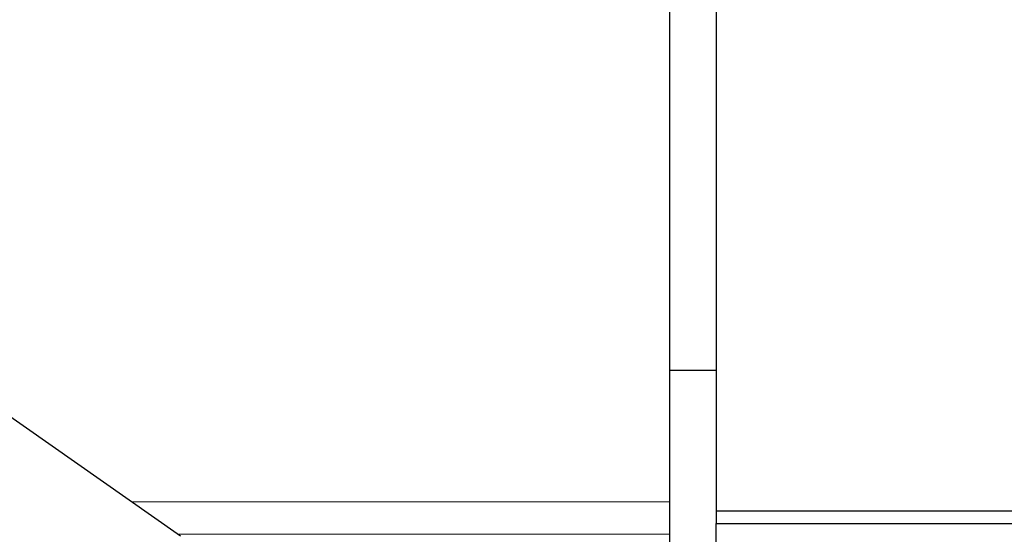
# Model space of a CAD drawing. Header units: inches. Extents: x 0 to 23760, y -13 to 16800.
# Tile 19 of 217: x 3513 to 3793, y 8284 to 8430. Entities that reach past the tile are written whole.
import ezdxf

# ---------------------------------------------------------------- set-up
doc = ezdxf.new("R2010")
doc.units = ezdxf.units.IN
doc.layers.add('254', color=7, linetype='Continuous', true_color=0xffffff)

msp = doc.modelspace()

# ---------------------------------------------------------------- linework, layer by layer
at = {"layer": '254', "color": 2, "linetype": 'Continuous', "lineweight": 25}
for p, q in [((3698.024, 8292.774), (3698.024, 8836.676)), ((3711.259, 8612.596), (3711.259, 8290.262)), ((3558.817, 8283.023), (3231.975, 8511.88)), ((3711.272, 8330.154), (3698.024, 8330.154)), ((3698.024, 8283.541), (3698.024, 8292.774)), ((3711.259, 8290.262), (3711.259, 8286.568)), ((3711.259, 8290.262), (3924.259, 8290.262)), ((3711.259, 8268.465), (3711.259, 8286.568)), ((3711.259, 8286.568), (3924.259, 8286.568)), ((3698.024, 8265.843), (3698.024, 8283.541))]:
    msp.add_line(p, q, dxfattribs=at)
at = {"layer": '254', "color": 110, "linetype": 'Continuous', "lineweight": 13}
for p, q in [((3698.024, 8292.774), (3544.891, 8292.774)), ((3698.024, 8283.541), (3558.078, 8283.541))]:
    msp.add_line(p, q, dxfattribs=at)

doc.saveas('drawing.dxf')
